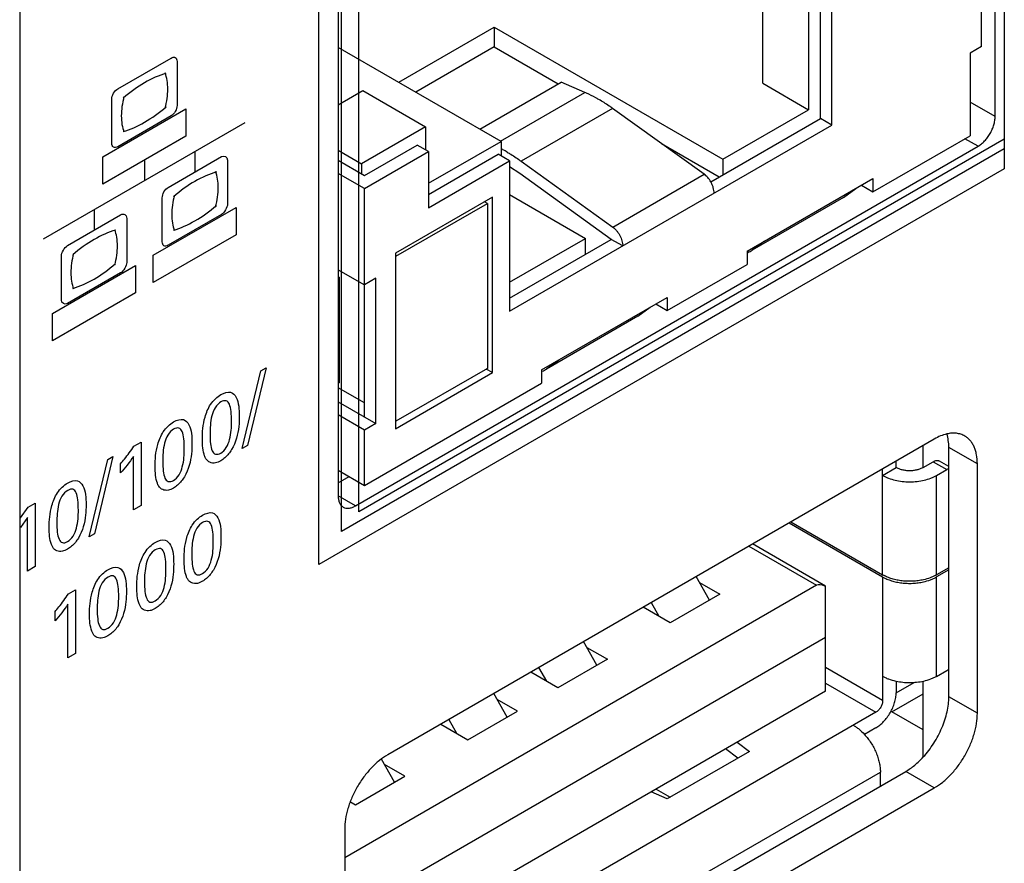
# Model space of a CAD drawing. Header units: inches. Extents: x 0 to 34, y 0 to 22.
# Tile 15 of 63: x 4.714 to 5.323, y 13.267 to 13.789. Entities that reach past the tile are written whole.
import ezdxf

# ---------------------------------------------------------------- set-up
doc = ezdxf.new("R2010")
doc.units = ezdxf.units.IN
doc.header["$LTSCALE"] = 1.87
doc.header["$MEASUREMENT"] = 0
doc.layers.get('0').update_dxf_attribs({"linetype": 'CONTINUOUS'})
doc.layers.add('02___PRT_ALL_AXES', color=7, linetype='CONTINUOUS')
doc.layers.add('DATUMCURVES', color=7, linetype='CONTINUOUS')

msp = doc.modelspace()

# ---------------------------------------------------------------- linework, layer by layer
at = {"color": 7, "linetype": 'CONTINUOUS'}
for p, q in [((4.71395, 14.292), (4.71395, 10.78118)), ((5.3092, 13.7721), (5.3092, 14.18034)), ((5.21657, 13.72352), (5.21657, 14.12195)), ((5.2095, 13.7276), (5.2095, 14.11787)), ((5.20207, 14.11358), (5.20207, 13.73311)), ((5.17379, 13.74944), (5.17379, 14.09725)), ((4.94857, 13.75005), (5.00762, 13.78414)), ((5.00762, 13.78414), (5.14904, 13.70249)), ((5.00762, 13.78414), (5.00762, 13.7719)), ((5.01186, 13.7135), (4.9111, 13.77168)), ((5.00762, 13.7719), (4.95917, 13.74392)), ((5.00762, 13.7719), (5.04719, 13.74905)), ((5.3092, 13.7721), (5.30213, 13.76802)), ((5.30213, 13.76802), (5.30213, 13.71699)), ((4.99875, 13.72108), (5.04911, 13.75016)), ((5.0637, 13.7438), (5.04911, 13.75016)), ((5.17379, 13.74944), (5.20207, 13.73311)), ((4.9111, 13.73616), (4.9263, 13.74494)), ((4.9263, 13.74494), (4.96519, 13.72248)), ((5.01155, 13.71369), (5.0637, 13.7438)), ((5.08094, 13.73385), (5.02437, 13.70119)), ((5.13753, 13.69315), (5.08094, 13.73385)), ((5.14904, 13.70249), (5.20207, 13.73311)), ((5.14162, 13.68841), (5.2095, 13.7276)), ((5.21657, 13.72352), (5.2095, 13.7276)), ((4.96519, 13.72248), (4.9256, 13.69962)), ((4.96519, 13.72248), (4.96519, 13.70819)), ((5.01717, 13.60838), (5.21657, 13.72352)), ((4.96696, 13.68758), (5.01186, 13.7135)), ((5.01186, 13.7135), (5.01186, 13.70452)), ((5.11117, 13.71211), (5.14692, 13.69147)), ((5.24203, 13.68228), (5.30213, 13.71699)), ((4.9111, 13.70799), (4.9256, 13.69962)), ((4.92736, 13.69247), (4.95989, 13.71125)), ((4.92736, 13.68431), (4.96696, 13.70717)), ((4.96696, 13.70717), (4.95989, 13.71125)), ((4.96696, 13.70717), (4.96696, 13.67247)), ((4.96696, 13.68064), (5.01009, 13.70554)), ((5.01717, 13.70146), (5.01009, 13.70554)), ((4.9111, 13.70186), (4.92736, 13.69247)), ((4.9256, 13.69962), (4.9256, 13.69349)), ((4.96696, 13.67247), (5.01717, 13.70146)), ((5.01717, 13.70146), (5.01717, 13.60838)), ((5.02437, 13.70119), (5.08096, 13.66049)), ((5.14904, 13.70249), (5.14904, 13.69269)), ((4.92736, 13.68431), (4.9111, 13.6937)), ((5.02351, 13.69358), (5.01717, 13.69777)), ((5.0801, 13.65288), (5.02351, 13.69358)), ((5.08096, 13.66049), (5.13753, 13.69315)), ((5.16424, 13.64554), (5.24203, 13.69045)), ((5.24203, 13.69045), (5.24203, 13.68228)), ((4.92736, 13.54306), (4.92736, 13.68431)), ((5.22385, 13.67879), (5.23142, 13.68433)), ((5.23496, 13.68637), (5.24203, 13.68228)), ((5.00656, 13.67901), (4.94646, 13.6443)), ((4.94681, 13.64247), (5.00338, 13.67513)), ((5.00338, 13.67513), (5.00161, 13.67615)), ((5.00338, 13.67513), (5.00338, 13.57307)), ((5.00656, 13.57042), (5.00656, 13.67901)), ((5.01717, 13.68065), (5.06419, 13.6535)), ((5.22387, 13.6788), (5.1673, 13.64614)), ((5.01717, 13.62635), (5.06419, 13.6535)), ((5.01717, 13.61655), (5.0801, 13.65288)), ((5.06419, 13.6437), (5.06419, 13.6535)), ((5.08717, 13.6488), (5.0801, 13.65288)), ((5.17485, 13.65166), (5.16728, 13.64613)), ((5.16424, 13.64554), (5.16424, 13.63737)), ((4.94646, 13.6443), (4.94646, 13.53571)), ((4.94681, 13.64247), (4.94646, 13.64267)), ((4.94681, 13.54041), (4.94681, 13.64247)), ((4.9111, 13.6341), (4.92736, 13.62471)), ((5.11475, 13.6088), (5.16424, 13.63737)), ((4.9111, 13.6298), (4.91162, 13.6295)), ((4.91162, 13.6295), (4.91162, 13.56418)), ((4.93443, 13.62879), (4.92736, 13.62471)), ((4.93443, 13.53898), (4.93443, 13.62879)), ((5.03696, 13.57205), (5.11475, 13.61696)), ((5.11475, 13.61696), (5.11475, 13.6088)), ((5.09657, 13.6053), (5.10414, 13.61084)), ((5.10768, 13.61288), (5.11475, 13.6088)), ((5.09659, 13.60531), (5.04002, 13.57265)), ((5.04757, 13.57817), (5.04, 13.57264)), ((5.00338, 13.57307), (4.94681, 13.54041)), ((5.00656, 13.57042), (5.00267, 13.57266)), ((5.03696, 13.57205), (5.03696, 13.56389)), ((4.94646, 13.53571), (5.00656, 13.57042)), ((4.92736, 13.55163), (4.9111, 13.56102)), ((4.92736, 13.5006), (5.03696, 13.56389)), ((4.9111, 13.55245), (4.93443, 13.53898)), ((4.92736, 13.53489), (4.9111, 13.54428)), ((4.93443, 13.53898), (4.92736, 13.53489)), ((4.92736, 13.5006), (4.92736, 13.53489)), ((4.94681, 13.54041), (4.94646, 13.54061)), ((5.27319, 13.51169), (5.27319, 13.52541)), ((5.24804, 13.50686), (5.25639, 13.51169)), ((5.24804, 13.44531), (5.24804, 13.51089)), ((5.25639, 13.51169), (5.25639, 13.51571)), ((5.2731, 13.51169), (5.27936, 13.5153)), ((5.27936, 13.5153), (5.28771, 13.51048)), ((5.28145, 13.50686), (5.28771, 13.51048)), ((5.28898, 13.51241), (5.2833, 13.51569)), ((5.289, 13.51105), (5.28771, 13.51048)), ((4.9111, 13.50999), (4.92736, 13.5006)), ((5.28145, 13.44531), (5.28145, 13.50686)), ((5.19014, 13.47745), (5.24804, 13.44402)), ((5.19125, 13.4781), (5.24804, 13.44531)), ((5.16522, 13.46307), (5.20712, 13.43888)), ((5.21269, 13.43832), (5.16753, 13.4644)), ((5.28898, 13.44966), (5.28145, 13.44531)), ((5.14085, 13.42955), (5.13257, 13.44422)), ((5.24804, 13.44402), (5.24804, 13.36752)), ((5.28898, 13.44837), (5.28145, 13.44402)), ((5.28145, 13.38246), (5.28145, 13.44402)), ((5.20712, 13.43888), (4.91508, 13.27026)), ((5.13465, 13.44054), (5.14727, 13.43325)), ((5.21269, 13.3733), (5.21269, 13.43833)), ((5.14727, 13.43325), (5.11664, 13.41557)), ((5.11664, 13.41557), (5.0998, 13.4253)), ((5.10474, 13.42814), (5.1095, 13.41969)), ((4.951, 13.25564), (5.21269, 13.40673)), ((5.07125, 13.38936), (5.06298, 13.40403)), ((5.06505, 13.40035), (5.07767, 13.39307)), ((5.07767, 13.39307), (5.04705, 13.37539)), ((5.04705, 13.37539), (5.0302, 13.38511)), ((5.03514, 13.38796), (5.0399, 13.37951)), ((5.24804, 13.36752), (5.21269, 13.38793)), ((5.28145, 13.38246), (5.28771, 13.38608)), ((5.28771, 13.38608), (5.289, 13.387)), ((5.21269, 13.37829), (5.24387, 13.36029)), ((5.25639, 13.37947), (5.25639, 13.37234)), ((5.25646, 13.37223), (5.26764, 13.37869)), ((5.27319, 13.3327), (5.27319, 13.37949)), ((5.21269, 13.3733), (4.951, 13.22221)), ((5.01557, 13.35721), (5.0073, 13.37189)), ((5.25383, 13.36057), (5.27319, 13.37174)), ((5.02199, 13.36092), (5.00938, 13.3682)), ((5.24387, 13.36029), (4.91508, 13.17045)), ((4.99137, 13.34324), (5.02199, 13.36092)), ((5.27319, 13.3494), (5.25383, 13.36057)), ((4.97453, 13.35296), (4.99137, 13.34324)), ((4.97946, 13.35581), (4.98423, 13.34736)), ((5.24387, 13.35064), (5.23672, 13.34651)), ((5.15803, 13.34174), (5.16556, 13.33597)), ((5.16556, 13.33597), (5.11478, 13.30665)), ((5.15839, 13.33183), (5.15086, 13.3376)), ((4.94598, 13.31703), (4.93791, 13.33133)), ((4.95239, 13.32074), (4.93978, 13.32802)), ((4.93625, 13.14409), (5.24665, 13.32332)), ((5.24665, 13.31528), (5.24665, 13.32332)), ((4.92177, 13.30305), (4.95239, 13.32074)), ((5.11478, 13.30665), (5.10477, 13.31099)), ((5.10779, 13.31273), (5.11655, 13.30767)), ((5.24662, 13.31459), (5.24665, 13.31528)), ((4.91861, 13.30488), (4.92177, 13.30305))]:
    msp.add_line(p, q, dxfattribs=at)
at = {"color": 40, "linetype": 'CONTINUOUS'}
for p, q in [((4.77469, 13.74603), (4.80762, 13.76504)), ((4.81135, 13.76289), (4.81135, 13.73567)), ((4.77096, 13.71235), (4.77096, 13.73957)), ((4.76546, 13.70402), (4.81682, 13.73368)), ((4.81682, 13.73368), (4.81682, 13.71677)), ((4.72876, 13.65322), (4.85355, 13.72527)), ((4.80762, 13.7292), (4.77469, 13.71019)), ((4.81682, 13.71677), (4.76546, 13.68711)), ((4.82234, 13.70726), (4.82234, 13.69451)), ((4.76546, 13.68711), (4.76546, 13.70402)), ((4.79115, 13.70195), (4.79115, 13.68921)), ((4.80589, 13.68505), (4.83882, 13.70406)), ((4.84255, 13.7019), (4.84255, 13.67466)), ((4.80216, 13.65134), (4.80216, 13.67858)), ((4.75995, 13.67123), (4.75995, 13.65849)), ((4.79666, 13.64302), (4.84802, 13.67268)), ((4.84802, 13.67268), (4.84802, 13.65577)), ((4.74351, 13.64902), (4.77642, 13.66803)), ((4.78016, 13.66588), (4.78016, 13.63864)), ((4.83882, 13.6682), (4.80589, 13.64919)), ((4.84802, 13.65577), (4.79666, 13.62611)), ((4.73977, 13.61531), (4.73977, 13.64256)), ((4.79666, 13.62611), (4.79666, 13.64302)), ((4.73426, 13.607), (4.78563, 13.63666)), ((4.78563, 13.63666), (4.78563, 13.61975)), ((4.77642, 13.63217), (4.74351, 13.61317)), ((4.78563, 13.61975), (4.73426, 13.59009)), ((4.73426, 13.59009), (4.73426, 13.607)), ((4.85173, 13.5235), (4.86323, 13.57152)), ((4.86642, 13.57336), (4.85497, 13.52538)), ((4.86323, 13.57152), (4.86642, 13.57336)), ((4.78466, 13.52496), (4.78904, 13.52749)), ((4.78904, 13.52749), (4.78904, 13.48821)), ((4.85497, 13.52538), (4.85173, 13.5235)), ((4.75691, 13.46876), (4.76841, 13.51677)), ((4.77161, 13.51862), (4.76015, 13.47063)), ((4.76841, 13.51677), (4.77161, 13.51862)), ((4.78432, 13.48549), (4.78432, 13.51858)), ((4.7764, 13.50833), (4.7764, 13.51401)), ((4.71437, 13.48051), (4.71911, 13.48711)), ((4.71911, 13.48711), (4.72349, 13.48964)), ((4.72349, 13.48964), (4.72349, 13.45037)), ((4.78904, 13.48821), (4.78432, 13.48549)), ((4.71877, 13.48073), (4.71437, 13.47465)), ((4.71877, 13.44764), (4.71877, 13.48073)), ((4.76015, 13.47063), (4.75691, 13.46876)), ((4.72349, 13.45037), (4.71877, 13.44764)), ((4.74408, 13.43349), (4.74845, 13.43602)), ((4.74845, 13.43602), (4.74845, 13.39674)), ((4.74374, 13.39402), (4.74374, 13.42711)), ((4.73582, 13.41686), (4.73582, 13.42254)), ((4.74845, 13.39674), (4.74374, 13.39402))]:
    msp.add_line(p, q, dxfattribs=at)
at = {"color": 7, "linetype": 'CONTINUOUS'}
for centre, radius, start, end in [((5.03218, 13.67145), 0.07892, 65.56429, 66.45844), ((4.9719, 13.63112), 0.08744, 62.05913, 62.80644), ((4.97025, 13.62802), 0.09095, 59.98251, 62.05574), ((5.14565, 13.68364), 0.0433, 295.45692, 296.04153), ((5.14568, 13.68357), 0.04323, 296.04111, 299.97996), ((4.88484, 13.76252), 0.13569, 281.16725, 281.38317), ((5.01837, 13.61015), 0.0433, 295.45692, 296.04153), ((5.0184, 13.61008), 0.04323, 296.04111, 299.97996), ((4.88484, 13.69721), 0.13569, 281.16725, 281.38317), ((5.25933, 13.46487), 0.02258, 240.0052, 241.24861), ((5.27024, 13.46472), 0.02242, 298.74686, 299.99931), ((5.24021, 13.33698), 0.02725, 59.99247, 61.6852)]:
    msp.add_arc(centre, radius, start, end, dxfattribs=at)
msp.add_ellipse((5.22197, 13.42388), major_axis=(0.01526, -0.01468), ratio=0.292717, start_param=2.470297, end_param=3.057189, dxfattribs=at)
at = {"color": 40, "linetype": 'CONTINUOUS'}
for points, knots in [([(4.80762, 13.76504), (4.80857, 13.76559), (4.81056, 13.76582), (4.81135, 13.76399), (4.81135, 13.76289)], [0, 0, 0, 0, 0.500042, 1, 1, 1, 1]), ([(4.77096, 13.73957), (4.77096, 13.74067), (4.77176, 13.74342), (4.77374, 13.74548), (4.77469, 13.74603)], [0, 0, 0, 0, 0.500379, 1, 1, 1, 1]), ([(4.81135, 13.73567), (4.81135, 13.73457), (4.81056, 13.73181), (4.80857, 13.72975), (4.80762, 13.7292)], [0, 0, 0, 0, 0.500611, 1, 1, 1, 1]), ([(4.77469, 13.71019), (4.77374, 13.70964), (4.77176, 13.70942), (4.77096, 13.71125), (4.77096, 13.71235)], [0, 0, 0, 0, 0.498968, 1, 1, 1, 1]), ([(4.80216, 13.67858), (4.80216, 13.67968), (4.80296, 13.68243), (4.80494, 13.6845), (4.80589, 13.68505)], [0, 0, 0, 0, 0.499579, 1, 1, 1, 1]), ([(4.77642, 13.66803), (4.77738, 13.66858), (4.77936, 13.66881), (4.78016, 13.66698), (4.78016, 13.66588)], [0, 0, 0, 0, 0.501009, 1, 1, 1, 1]), ([(4.80589, 13.64919), (4.80494, 13.64864), (4.80296, 13.64842), (4.80216, 13.65024), (4.80216, 13.65134)], [0, 0, 0, 0, 0.500487, 1, 1, 1, 1]), ([(4.78016, 13.63864), (4.78016, 13.63754), (4.77936, 13.63479), (4.77738, 13.63272), (4.77642, 13.63217)], [0, 0, 0, 0, 0.498926, 1, 1, 1, 1]), ([(4.82703, 13.52934), (4.82703, 13.5336), (4.82747, 13.54058), (4.83169, 13.55133), (4.83621, 13.55552), (4.83843, 13.55681)], [0, 0, 0, 0, 0.464289, 0.719421, 1, 1, 1, 1]), ([(4.83843, 13.55681), (4.84055, 13.55803), (4.84478, 13.55923), (4.84939, 13.55417), (4.84984, 13.54773), (4.84984, 13.54341)], [0, 0, 0, 0, 0.273522, 0.516366, 1, 1, 1, 1]), ([(4.84507, 13.54015), (4.84507, 13.54231), (4.84494, 13.54613), (4.84408, 13.55078), (4.84201, 13.55353), (4.8396, 13.55294), (4.83848, 13.5523)], [0, 0, 0, 0, 0.331031, 0.596086, 0.801632, 1, 1, 1, 1]), ([(4.83848, 13.5523), (4.83722, 13.55156), (4.83451, 13.54887), (4.83261, 13.54329), (4.83185, 13.53784), (4.83175, 13.53417), (4.83175, 13.53235)], [0, 0, 0, 0, 0.222541, 0.452509, 0.721558, 1, 1, 1, 1]), ([(4.80917, 13.53991), (4.81128, 13.54113), (4.81551, 13.54233), (4.82012, 13.53727), (4.82057, 13.53083), (4.82057, 13.52652)], [0, 0, 0, 0, 0.273508, 0.516352, 1, 1, 1, 1]), ([(4.84984, 13.54341), (4.84984, 13.54133), (4.84966, 13.53499), (4.84779, 13.52725), (4.84512, 13.52281)], [0, 0, 0, 0, 0.330276, 1, 1, 1, 1]), ([(4.79777, 13.51244), (4.79777, 13.5167), (4.7982, 13.52368), (4.80242, 13.53444), (4.80694, 13.53862), (4.80917, 13.53991)], [0, 0, 0, 0, 0.464276, 0.719407, 1, 1, 1, 1]), ([(4.80922, 13.5354), (4.80795, 13.53467), (4.80525, 13.53197), (4.80334, 13.5264), (4.80259, 13.52094), (4.80248, 13.51728), (4.80248, 13.51545)], [0, 0, 0, 0, 0.222522, 0.452496, 0.721552, 1, 1, 1, 1]), ([(4.81581, 13.52325), (4.81581, 13.52541), (4.81567, 13.52923), (4.81481, 13.53388), (4.81275, 13.53664), (4.81034, 13.53604), (4.80922, 13.5354)], [0, 0, 0, 0, 0.330999, 0.596014, 0.801534, 1, 1, 1, 1]), ([(4.83839, 13.52062), (4.83961, 13.52133), (4.84223, 13.52394), (4.84488, 13.53144), (4.84507, 13.53663), (4.84507, 13.54015)], [0, 0, 0, 0, 0.220746, 0.450256, 1, 1, 1, 1]), ([(4.82924, 13.51716), (4.82893, 13.5177), (4.82737, 13.52102), (4.82703, 13.52555), (4.82703, 13.52934)], [0, 0, 0, 0, 0.175019, 1, 1, 1, 1]), ([(4.83175, 13.53235), (4.83175, 13.5303), (4.83189, 13.52663), (4.83279, 13.52215), (4.83485, 13.51943), (4.83726, 13.51997), (4.83839, 13.52062)], [0, 0, 0, 0, 0.319717, 0.58519, 0.796545, 1, 1, 1, 1]), ([(4.7764, 13.51401), (4.7772, 13.51495), (4.78007, 13.51846), (4.78284, 13.52214), (4.78466, 13.52496)], [0, 0, 0, 0, 0.275077, 1, 1, 1, 1]), ([(4.80912, 13.50373), (4.81035, 13.50443), (4.81297, 13.50704), (4.81561, 13.51454), (4.81581, 13.51973), (4.81581, 13.52325)], [0, 0, 0, 0, 0.220746, 0.450256, 1, 1, 1, 1]), ([(4.82057, 13.52652), (4.82057, 13.52443), (4.82039, 13.51809), (4.81853, 13.51035), (4.81585, 13.50591)], [0, 0, 0, 0, 0.330276, 1, 1, 1, 1]), ([(4.84512, 13.52281), (4.84456, 13.52188), (4.84256, 13.51903), (4.84003, 13.51687), (4.83834, 13.51589)], [0, 0, 0, 0, 0.312501, 1, 1, 1, 1]), ([(4.83834, 13.51589), (4.83729, 13.51528), (4.83358, 13.51369), (4.83041, 13.5151), (4.82924, 13.51716)], [0, 0, 0, 0, 0.285256, 1, 1, 1, 1]), ([(4.79998, 13.50026), (4.79966, 13.5008), (4.79809, 13.50412), (4.79777, 13.50866), (4.79777, 13.51244)], [0, 0, 0, 0, 0.175079, 1, 1, 1, 1]), ([(4.80248, 13.51545), (4.80248, 13.5134), (4.80263, 13.50974), (4.80352, 13.50526), (4.80558, 13.50253), (4.80799, 13.50308), (4.80912, 13.50373)], [0, 0, 0, 0, 0.319685, 0.585117, 0.796445, 1, 1, 1, 1]), ([(4.81585, 13.50591), (4.81529, 13.50498), (4.81329, 13.50213), (4.81076, 13.49997), (4.80907, 13.49899)], [0, 0, 0, 0, 0.312309, 1, 1, 1, 1]), ([(4.73221, 13.47459), (4.73221, 13.47885), (4.73265, 13.48583), (4.73686, 13.49658), (4.74138, 13.50077), (4.74361, 13.50206)], [0, 0, 0, 0, 0.464282, 0.719412, 1, 1, 1, 1]), ([(4.74361, 13.50206), (4.74572, 13.50328), (4.74995, 13.50448), (4.75456, 13.49942), (4.75501, 13.49298), (4.75501, 13.48866)], [0, 0, 0, 0, 0.273512, 0.516356, 1, 1, 1, 1]), ([(4.75025, 13.4854), (4.75025, 13.48756), (4.75012, 13.49138), (4.74925, 13.49603), (4.74719, 13.49878), (4.74478, 13.49819), (4.74366, 13.49755)], [0, 0, 0, 0, 0.331032, 0.596088, 0.801634, 1, 1, 1, 1]), ([(4.80907, 13.49899), (4.80802, 13.49838), (4.80431, 13.49679), (4.80114, 13.4982), (4.79998, 13.50026)], [0, 0, 0, 0, 0.284942, 1, 1, 1, 1]), ([(4.74366, 13.49755), (4.74239, 13.49681), (4.73969, 13.49412), (4.73778, 13.48854), (4.73703, 13.48309), (4.73693, 13.47942), (4.73693, 13.47759)], [0, 0, 0, 0, 0.222535, 0.452507, 0.721558, 1, 1, 1, 1]), ([(4.75501, 13.48866), (4.75501, 13.48658), (4.75484, 13.48024), (4.75297, 13.4725), (4.7503, 13.46806)], [0, 0, 0, 0, 0.330278, 1, 1, 1, 1]), ([(4.74356, 13.46587), (4.74479, 13.46658), (4.74741, 13.46919), (4.75005, 13.47669), (4.75025, 13.48188), (4.75025, 13.4854)], [0, 0, 0, 0, 0.220759, 0.450269, 1, 1, 1, 1]), ([(4.81571, 13.45476), (4.81571, 13.45902), (4.81615, 13.466), (4.82036, 13.47676), (4.82488, 13.48094), (4.82711, 13.48223)], [0, 0, 0, 0, 0.464281, 0.719408, 1, 1, 1, 1]), ([(4.82711, 13.48223), (4.82923, 13.48345), (4.83346, 13.48465), (4.83806, 13.4796), (4.83852, 13.47315), (4.83852, 13.46884)], [0, 0, 0, 0, 0.273508, 0.516352, 1, 1, 1, 1]), ([(4.73442, 13.46241), (4.73411, 13.46295), (4.73254, 13.46627), (4.73221, 13.4708), (4.73221, 13.47459)], [0, 0, 0, 0, 0.175025, 1, 1, 1, 1]), ([(4.73693, 13.47759), (4.73693, 13.47555), (4.73707, 13.47188), (4.73797, 13.4674), (4.74002, 13.46468), (4.74244, 13.46522), (4.74356, 13.46587)], [0, 0, 0, 0, 0.319719, 0.585194, 0.796548, 1, 1, 1, 1]), ([(4.82716, 13.47772), (4.8259, 13.47699), (4.82319, 13.47429), (4.82128, 13.46872), (4.82053, 13.46326), (4.82043, 13.4596), (4.82043, 13.45777)], [0, 0, 0, 0, 0.222544, 0.452518, 0.721564, 1, 1, 1, 1]), ([(4.83375, 13.46557), (4.83375, 13.46773), (4.83362, 13.47155), (4.83276, 13.4762), (4.83069, 13.47896), (4.82828, 13.47837), (4.82716, 13.47772)], [0, 0, 0, 0, 0.330999, 0.596014, 0.801534, 1, 1, 1, 1]), ([(4.7503, 13.46806), (4.74974, 13.46713), (4.74774, 13.46428), (4.74521, 13.46212), (4.74352, 13.46114)], [0, 0, 0, 0, 0.312507, 1, 1, 1, 1]), ([(4.83852, 13.46884), (4.83852, 13.46675), (4.83834, 13.46042), (4.83647, 13.45267), (4.8338, 13.44824)], [0, 0, 0, 0, 0.330282, 1, 1, 1, 1]), ([(4.74352, 13.46114), (4.74246, 13.46053), (4.73876, 13.45894), (4.73558, 13.46035), (4.73442, 13.46241)], [0, 0, 0, 0, 0.285239, 1, 1, 1, 1]), ([(4.78644, 13.43786), (4.78644, 13.44212), (4.78688, 13.4491), (4.7911, 13.45986), (4.79562, 13.46405), (4.79785, 13.46533)], [0, 0, 0, 0, 0.464281, 0.719408, 1, 1, 1, 1]), ([(4.79785, 13.46533), (4.79996, 13.46655), (4.80419, 13.46776), (4.8088, 13.4627), (4.80925, 13.45625), (4.80925, 13.45194)], [0, 0, 0, 0, 0.273522, 0.516366, 1, 1, 1, 1]), ([(4.80448, 13.44867), (4.80448, 13.45083), (4.80435, 13.45466), (4.80349, 13.4593), (4.80142, 13.46206), (4.79902, 13.46147), (4.79789, 13.46082)], [0, 0, 0, 0, 0.331031, 0.596086, 0.801632, 1, 1, 1, 1]), ([(4.82707, 13.44605), (4.82829, 13.44676), (4.83091, 13.44936), (4.83355, 13.45686), (4.83375, 13.46205), (4.83375, 13.46557)], [0, 0, 0, 0, 0.220768, 0.450278, 1, 1, 1, 1]), ([(4.79789, 13.46082), (4.79663, 13.46009), (4.79393, 13.45739), (4.79202, 13.45182), (4.79127, 13.44637), (4.79116, 13.4427), (4.79116, 13.44087)], [0, 0, 0, 0, 0.222541, 0.452509, 0.721558, 1, 1, 1, 1]), ([(4.82043, 13.45777), (4.82043, 13.45573), (4.82057, 13.45206), (4.82147, 13.44758), (4.82352, 13.44485), (4.82594, 13.4454), (4.82707, 13.44605)], [0, 0, 0, 0, 0.319685, 0.585117, 0.796445, 1, 1, 1, 1]), ([(4.76858, 13.44844), (4.77069, 13.44966), (4.77492, 13.45086), (4.77953, 13.4458), (4.77998, 13.43936), (4.77998, 13.43504)], [0, 0, 0, 0, 0.273522, 0.516366, 1, 1, 1, 1]), ([(4.80925, 13.45194), (4.80925, 13.44985), (4.80907, 13.44352), (4.80721, 13.43578), (4.80453, 13.43134)], [0, 0, 0, 0, 0.330276, 1, 1, 1, 1]), ([(4.81792, 13.44258), (4.81761, 13.44312), (4.81604, 13.44644), (4.81571, 13.45098), (4.81571, 13.45476)], [0, 0, 0, 0, 0.175092, 1, 1, 1, 1]), ([(4.75718, 13.42097), (4.75718, 13.42522), (4.75762, 13.4322), (4.76183, 13.44296), (4.76635, 13.44715), (4.76858, 13.44844)], [0, 0, 0, 0, 0.46429, 0.719421, 1, 1, 1, 1]), ([(4.76863, 13.44392), (4.76736, 13.44319), (4.76466, 13.4405), (4.76275, 13.43492), (4.762, 13.42947), (4.7619, 13.4258), (4.7619, 13.42397)], [0, 0, 0, 0, 0.222522, 0.452496, 0.721552, 1, 1, 1, 1]), ([(4.77522, 13.43178), (4.77522, 13.43393), (4.77509, 13.43776), (4.77422, 13.44241), (4.77216, 13.44516), (4.76975, 13.44457), (4.76863, 13.44392)], [0, 0, 0, 0, 0.330999, 0.596014, 0.801534, 1, 1, 1, 1]), ([(4.7978, 13.42915), (4.79902, 13.42986), (4.80164, 13.43247), (4.80429, 13.43997), (4.80448, 13.44515), (4.80448, 13.44867)], [0, 0, 0, 0, 0.220768, 0.450278, 1, 1, 1, 1]), ([(4.8338, 13.44824), (4.83324, 13.4473), (4.83124, 13.44445), (4.8287, 13.44229), (4.82701, 13.44131)], [0, 0, 0, 0, 0.312334, 1, 1, 1, 1]), ([(4.78865, 13.42569), (4.78834, 13.42623), (4.78678, 13.42955), (4.78644, 13.43408), (4.78644, 13.43786)], [0, 0, 0, 0, 0.175031, 1, 1, 1, 1]), ([(4.79116, 13.44087), (4.79116, 13.43883), (4.79131, 13.43516), (4.7922, 13.43068), (4.79426, 13.42795), (4.79667, 13.4285), (4.7978, 13.42915)], [0, 0, 0, 0, 0.319725, 0.5852, 0.796549, 1, 1, 1, 1]), ([(4.82701, 13.44131), (4.82596, 13.4407), (4.82226, 13.43912), (4.81909, 13.44053), (4.81792, 13.44258)], [0, 0, 0, 0, 0.284914, 1, 1, 1, 1]), ([(4.73582, 13.42254), (4.73662, 13.42348), (4.73949, 13.42699), (4.74226, 13.43067), (4.74408, 13.43349)], [0, 0, 0, 0, 0.274833, 1, 1, 1, 1]), ([(4.76853, 13.41225), (4.76976, 13.41296), (4.77238, 13.41557), (4.77502, 13.42307), (4.77522, 13.42825), (4.77522, 13.43178)], [0, 0, 0, 0, 0.220746, 0.450256, 1, 1, 1, 1]), ([(4.77998, 13.43504), (4.77998, 13.43296), (4.77981, 13.42662), (4.77794, 13.41888), (4.77527, 13.41444)], [0, 0, 0, 0, 0.330276, 1, 1, 1, 1]), ([(4.80453, 13.43134), (4.80397, 13.43041), (4.80197, 13.42755), (4.79944, 13.42539), (4.79775, 13.42442)], [0, 0, 0, 0, 0.312517, 1, 1, 1, 1]), ([(4.79775, 13.42442), (4.7967, 13.42381), (4.79299, 13.42222), (4.78982, 13.42363), (4.78865, 13.42569)], [0, 0, 0, 0, 0.285256, 1, 1, 1, 1]), ([(4.75939, 13.40879), (4.75908, 13.40933), (4.75751, 13.41265), (4.75718, 13.41718), (4.75718, 13.42097)], [0, 0, 0, 0, 0.175079, 1, 1, 1, 1]), ([(4.7619, 13.42397), (4.7619, 13.42193), (4.76204, 13.41826), (4.76294, 13.41378), (4.76499, 13.41105), (4.76741, 13.4116), (4.76853, 13.41225)], [0, 0, 0, 0, 0.319685, 0.585117, 0.796445, 1, 1, 1, 1]), ([(4.77527, 13.41444), (4.77471, 13.41351), (4.77271, 13.41065), (4.77017, 13.40849), (4.76848, 13.40751)], [0, 0, 0, 0, 0.312309, 1, 1, 1, 1]), ([(4.76848, 13.40751), (4.76743, 13.40691), (4.76372, 13.40532), (4.76055, 13.40673), (4.75939, 13.40879)], [0, 0, 0, 0, 0.284942, 1, 1, 1, 1])]:
    msp.add_open_spline(points, degree=3, knots=knots, dxfattribs=at)
for points in [[(4.80448, 13.75558), (4.80016, 13.75432), (4.79567, 13.75235), (4.79121, 13.74978)], [(4.80562, 13.74585), (4.80562, 13.74955), (4.80505, 13.75299), (4.80397, 13.75585)], [(4.79121, 13.74978), (4.78675, 13.7472), (4.78226, 13.74399), (4.77794, 13.74025)], [(4.80397, 13.73395), (4.80505, 13.73806), (4.80562, 13.74214), (4.80562, 13.74585)], [(4.77848, 13.74119), (4.7774, 13.73708), (4.77683, 13.733), (4.77683, 13.7293)], [(4.79124, 13.72536), (4.7957, 13.72794), (4.80019, 13.73116), (4.80451, 13.73489)], [(4.77683, 13.7293), (4.77683, 13.72559), (4.7774, 13.72216), (4.77848, 13.71931)], [(4.77797, 13.71956), (4.78229, 13.72082), (4.78678, 13.72279), (4.79124, 13.72536)], [(4.83882, 13.70406), (4.84058, 13.70507), (4.84255, 13.70393), (4.84255, 13.7019)], [(4.83567, 13.69459), (4.83134, 13.69332), (4.82686, 13.69134), (4.8224, 13.68877)], [(4.8368, 13.68484), (4.8368, 13.68855), (4.83624, 13.69198), (4.83516, 13.69484)], [(4.8224, 13.68877), (4.81794, 13.6862), (4.81345, 13.68298), (4.80913, 13.67926)], [(4.83516, 13.67296), (4.83624, 13.67707), (4.8368, 13.68114), (4.8368, 13.68484)], [(4.80968, 13.68019), (4.8086, 13.67608), (4.80803, 13.672), (4.80803, 13.66831)], [(4.82244, 13.66437), (4.82689, 13.66694), (4.83138, 13.67017), (4.83571, 13.6739)], [(4.84255, 13.67466), (4.84255, 13.67263), (4.84058, 13.66921), (4.83882, 13.6682)], [(4.80803, 13.66831), (4.80803, 13.6646), (4.8086, 13.66117), (4.80968, 13.65831)], [(4.80916, 13.65856), (4.81349, 13.65983), (4.81798, 13.66179), (4.82244, 13.66437)], [(4.77329, 13.65857), (4.76896, 13.65729), (4.76447, 13.65532), (4.76001, 13.65275)], [(4.77443, 13.64883), (4.77443, 13.65253), (4.77385, 13.65596), (4.77277, 13.65882)], [(4.76001, 13.65275), (4.75555, 13.65018), (4.75107, 13.64696), (4.74674, 13.64324)], [(4.73977, 13.64256), (4.73977, 13.64459), (4.74174, 13.64801), (4.74351, 13.64902)], [(4.77277, 13.63694), (4.77385, 13.64104), (4.77443, 13.64513), (4.77443, 13.64883)], [(4.74728, 13.64416), (4.7462, 13.64006), (4.74563, 13.63598), (4.74563, 13.63228)], [(4.74563, 13.63228), (4.74563, 13.62857), (4.7462, 13.62514), (4.74728, 13.62228)], [(4.76004, 13.62834), (4.7645, 13.63091), (4.76899, 13.63414), (4.77331, 13.63787)], [(4.74677, 13.62253), (4.7511, 13.62381), (4.75558, 13.62576), (4.76004, 13.62834)], [(4.74351, 13.61317), (4.74175, 13.61215), (4.73977, 13.61328), (4.73977, 13.61531)], [(4.78432, 13.51858), (4.78194, 13.5149), (4.77921, 13.51148), (4.7764, 13.50833)], [(4.74374, 13.42711), (4.74135, 13.42343), (4.73863, 13.42001), (4.73582, 13.41686)]]:
    msp.add_open_spline(points, degree=3, dxfattribs=at)
at = {"color": 7, "linetype": 'CONTINUOUS'}
for points, knots in [([(5.07232, 13.73943), (5.0717, 13.73979), (5.06925, 13.74117), (5.06673, 13.74243), (5.06483, 13.7433)], [0, 0, 0, 0, 0.25524, 1, 1, 1, 1]), ([(5.08094, 13.73385), (5.08023, 13.73436), (5.07742, 13.73633), (5.07453, 13.73816), (5.07232, 13.73943)], [0, 0, 0, 0, 0.255353, 1, 1, 1, 1]), ([(5.01575, 13.70677), (5.01648, 13.70635), (5.01942, 13.7046), (5.02227, 13.7027), (5.02437, 13.70119)], [0, 0, 0, 0, 0.244644, 1, 1, 1, 1]), ([(5.14167, 13.68843), (5.14112, 13.68938), (5.14018, 13.6907), (5.13871, 13.69222), (5.13793, 13.69286), (5.13753, 13.69315)], [0, 0, 0, 0, 0.517829, 0.765698, 1, 1, 1, 1]), ([(5.14374, 13.68146), (5.14374, 13.68202), (5.14364, 13.68318), (5.14323, 13.68494), (5.14257, 13.68672), (5.14199, 13.68787), (5.14167, 13.68843)], [0, 0, 0, 0, 0.228195, 0.4747, 0.733946, 1, 1, 1, 1]), ([(5.08096, 13.66049), (5.0814, 13.66017), (5.08226, 13.65946), (5.08343, 13.65821), (5.08449, 13.6568), (5.08542, 13.65525), (5.08617, 13.65364), (5.08673, 13.652), (5.08708, 13.65038), (5.08717, 13.64931), (5.08717, 13.6488)], [0, 0, 0, 0, 0.118605, 0.244453, 0.374829, 0.507116, 0.638432, 0.765955, 0.887261, 1, 1, 1, 1]), ([(5.2731, 13.51169), (5.27253, 13.51136), (5.27128, 13.51077), (5.26924, 13.51015), (5.26703, 13.50977), (5.26475, 13.50965), (5.26246, 13.50977), (5.26025, 13.51015), (5.25822, 13.51077), (5.25697, 13.51136), (5.25639, 13.51169)], [0, 0, 0, 0, 0.114075, 0.237359, 0.366988, 0.5, 0.633013, 0.762641, 0.885925, 1, 1, 1, 1]), ([(5.27936, 13.5153), (5.27971, 13.5155), (5.28039, 13.51583), (5.28145, 13.51609), (5.28229, 13.51606), (5.28289, 13.5159), (5.28317, 13.51577), (5.2833, 13.51569)], [0, 0, 0, 0, 0.289327, 0.548709, 0.781668, 0.891837, 1, 1, 1, 1]), ([(5.24804, 13.50686), (5.2486, 13.50654), (5.24977, 13.50593), (5.2523, 13.50485), (5.25576, 13.5038), (5.26017, 13.50304), (5.26475, 13.50278), (5.26932, 13.50304), (5.27373, 13.5038), (5.27719, 13.50485), (5.27972, 13.50593), (5.28089, 13.50654), (5.28145, 13.50686)], [0, 0, 0, 0, 0.055792, 0.11419, 0.237393, 0.366996, 0.5, 0.633004, 0.762607, 0.88581, 0.944208, 1, 1, 1, 1]), ([(5.24804, 13.44402), (5.24887, 13.44354), (5.25065, 13.44266), (5.25352, 13.44161), (5.25661, 13.44081), (5.25988, 13.44027), (5.26324, 13.44001), (5.26663, 13.44002), (5.26998, 13.44032), (5.27218, 13.4407), (5.27326, 13.44094)], [0, 0, 0, 0, 0.110916, 0.228918, 0.352569, 0.480443, 0.610933, 0.742233, 0.87252, 1, 1, 1, 1]), ([(5.27326, 13.44223), (5.27221, 13.44199), (5.27006, 13.44162), (5.26678, 13.44132), (5.26346, 13.44129), (5.26017, 13.44153), (5.25696, 13.44203), (5.25391, 13.44278), (5.25107, 13.44378), (5.2493, 13.44461), (5.24847, 13.44507)], [0, 0, 0, 0, 0.127047, 0.256869, 0.387757, 0.517971, 0.645784, 0.769639, 0.888167, 1, 1, 1, 1]), ([(5.28102, 13.44507), (5.28045, 13.44475), (5.27926, 13.44416), (5.27669, 13.44312), (5.27465, 13.44254), (5.27326, 13.44223)], [0, 0, 0, 0, 0.235726, 0.481952, 1, 1, 1, 1]), ([(5.27326, 13.44094), (5.27474, 13.44127), (5.2769, 13.4419), (5.2796, 13.44303), (5.28085, 13.44368), (5.28145, 13.44402)], [0, 0, 0, 0, 0.519692, 0.765603, 1, 1, 1, 1]), ([(5.25632, 13.37937), (5.25482, 13.3797), (5.25264, 13.38033), (5.24991, 13.38147), (5.24864, 13.38212), (5.24804, 13.38246)], [0, 0, 0, 0, 0.519809, 0.765707, 1, 1, 1, 1]), ([(5.28145, 13.38246), (5.28085, 13.38212), (5.2796, 13.38148), (5.2769, 13.38034), (5.27474, 13.37972), (5.27326, 13.37939)], [0, 0, 0, 0, 0.234397, 0.480308, 1, 1, 1, 1]), ([(5.27326, 13.37939), (5.27189, 13.37908), (5.26907, 13.37862), (5.26479, 13.37839), (5.26051, 13.37861), (5.2577, 13.37906), (5.25632, 13.37937)], [0, 0, 0, 0, 0.247081, 0.499874, 0.752732, 1, 1, 1, 1]), ([(5.24387, 13.35064), (5.24472, 13.35114), (5.24642, 13.35232), (5.24875, 13.3545), (5.2509, 13.35708), (5.25278, 13.35996), (5.25433, 13.36303), (5.25549, 13.36618), (5.25621, 13.36929), (5.25639, 13.37135), (5.25639, 13.37234)], [0, 0, 0, 0, 0.114126, 0.237351, 0.366978, 0.500006, 0.633033, 0.762657, 0.885879, 1, 1, 1, 1]), ([(5.24804, 13.36752), (5.24804, 13.36719), (5.24798, 13.3665), (5.24774, 13.36546), (5.24735, 13.36441), (5.24684, 13.36339), (5.24621, 13.36243), (5.24549, 13.36157), (5.24472, 13.36085), (5.24415, 13.36045), (5.24387, 13.36029)], [0, 0, 0, 0, 0.113952, 0.237326, 0.367046, 0.499994, 0.632944, 0.762666, 0.886043, 1, 1, 1, 1]), ([(5.22995, 13.35225), (5.23055, 13.3519), (5.23174, 13.35113), (5.2341, 13.34934), (5.23573, 13.34776), (5.23677, 13.34662)], [0, 0, 0, 0, 0.234293, 0.480191, 1, 1, 1, 1]), ([(5.23677, 13.34662), (5.23751, 13.34581), (5.23894, 13.3441), (5.24086, 13.34135), (5.24256, 13.33843), (5.244, 13.3354), (5.24516, 13.33231), (5.246, 13.32924), (5.24652, 13.32624), (5.24665, 13.32427), (5.24665, 13.32332)], [0, 0, 0, 0, 0.127581, 0.257916, 0.389223, 0.519688, 0.647521, 0.77113, 0.889098, 1, 1, 1, 1])]:
    msp.add_open_spline(points, degree=3, knots=knots, dxfattribs=at)
at = {"layer": '02___PRT_ALL_AXES', "color": 7, "linetype": 'CONTINUOUS'}
for p, q in [((5.31769, 13.72885), (5.31769, 14.24323)), ((4.9111, 14.00847), (4.9111, 13.49409)), ((5.31769, 13.72885), (5.30213, 13.73783)), ((5.30708, 13.71048), (5.29897, 13.71516)), ((4.92171, 13.48797), (5.30708, 13.71048)), ((5.27999, 13.52934), (4.94175, 13.33404)), ((5.30666, 13.51394), (5.28898, 13.52415)), ((5.28898, 13.36985), (5.28898, 13.52415)), ((5.30666, 13.35965), (5.30666, 13.51394)), ((4.9111, 13.50226), (4.9178, 13.50613)), ((4.92171, 13.48797), (4.9111, 13.49409)), ((5.30666, 13.35965), (5.28898, 13.36985)), ((4.92407, 13.12836), (5.26231, 13.32366)), ((5.27999, 13.31345), (5.26231, 13.32366)), ((4.94175, 13.11816), (5.27999, 13.31345)), ((4.91508, 13.28785), (4.91508, 13.13355))]:
    msp.add_line(p, q, dxfattribs=at)
for points, knots in [([(5.30708, 13.71048), (5.30781, 13.7109), (5.30924, 13.7119), (5.31121, 13.71375), (5.31303, 13.71593), (5.31463, 13.71837), (5.31594, 13.72097), (5.31692, 13.72363), (5.31753, 13.72627), (5.31769, 13.72801), (5.31769, 13.72885)], [0, 0, 0, 0, 0.114124, 0.237348, 0.366976, 0.500006, 0.633035, 0.76266, 0.885881, 1, 1, 1, 1]), ([(5.28774, 13.53248), (5.28643, 13.53218), (5.28376, 13.53131), (5.28125, 13.53006), (5.27999, 13.52934)], [0, 0, 0, 0, 0.479698, 1, 1, 1, 1]), ([(5.29885, 13.5312), (5.29808, 13.53165), (5.29641, 13.53239), (5.29367, 13.53297), (5.29073, 13.53302), (5.28875, 13.53271), (5.28774, 13.53248)], [0, 0, 0, 0, 0.234285, 0.4754, 0.729167, 1, 1, 1, 1]), ([(5.28898, 13.52415), (5.28898, 13.5256), (5.28881, 13.5284), (5.28823, 13.53115), (5.28784, 13.53243)], [0, 0, 0, 0, 0.520295, 1, 1, 1, 1]), ([(5.30666, 13.51394), (5.30666, 13.51585), (5.30644, 13.51866), (5.30558, 13.52218), (5.3047, 13.52453), (5.30358, 13.52664), (5.30223, 13.52847), (5.30066, 13.53002), (5.29947, 13.53085), (5.29885, 13.5312)], [0, 0, 0, 0, 0.289244, 0.422565, 0.548512, 0.667888, 0.781862, 0.891953, 1, 1, 1, 1]), ([(4.9111, 13.49409), (4.9111, 13.49333), (4.91121, 13.49189), (4.9118, 13.4899), (4.91279, 13.48829), (4.91371, 13.48751), (4.91421, 13.48723)], [0, 0, 0, 0, 0.289701, 0.549085, 0.782214, 1, 1, 1, 1]), ([(4.91421, 13.48723), (4.9147, 13.48694), (4.91584, 13.48653), (4.91773, 13.48648), (4.91974, 13.48697), (4.92105, 13.48759), (4.92171, 13.48797)], [0, 0, 0, 0, 0.21778, 0.450908, 0.710294, 1, 1, 1, 1]), ([(5.27322, 13.33264), (5.2744, 13.33394), (5.27667, 13.33667), (5.27974, 13.34106), (5.28245, 13.34573), (5.28475, 13.35057), (5.2866, 13.35549), (5.28795, 13.3604), (5.28878, 13.36518), (5.28898, 13.36833), (5.28898, 13.36985)], [0, 0, 0, 0, 0.127605, 0.257943, 0.389242, 0.519705, 0.647555, 0.771137, 0.889065, 1, 1, 1, 1]), ([(5.27999, 13.31345), (5.28182, 13.31451), (5.28542, 13.31704), (5.29039, 13.32168), (5.29496, 13.32717), (5.29897, 13.33329), (5.30227, 13.33983), (5.30474, 13.34653), (5.30628, 13.35315), (5.30666, 13.35754), (5.30666, 13.35965)], [0, 0, 0, 0, 0.114147, 0.237336, 0.36698, 0.500006, 0.633032, 0.762673, 0.885858, 1, 1, 1, 1]), ([(4.94175, 13.33404), (4.93992, 13.33299), (4.93632, 13.33046), (4.93136, 13.32581), (4.92678, 13.32033), (4.92277, 13.3142), (4.91947, 13.30766), (4.91701, 13.30096), (4.91547, 13.29434), (4.91508, 13.28995), (4.91508, 13.28785)], [0, 0, 0, 0, 0.114147, 0.237336, 0.36698, 0.500006, 0.633032, 0.762673, 0.885858, 1, 1, 1, 1]), ([(5.26231, 13.32366), (5.26327, 13.32421), (5.26519, 13.32544), (5.26894, 13.32831), (5.27156, 13.33083), (5.27322, 13.33264)], [0, 0, 0, 0, 0.234402, 0.480288, 1, 1, 1, 1])]:
    msp.add_open_spline(points, degree=3, knots=knots, dxfattribs=at)
at = {"layer": 'DATUMCURVES', "color": 4, "linetype": 'CONTINUOUS'}
for p, q in [((5.32334, 14.25994), (5.32334, 13.70882)), ((4.91322, 13.47203), (4.91322, 14.02314)), ((4.92383, 13.48427), (4.92383, 14.02314)), ((5.32334, 13.71495), (4.92383, 13.48427)), ((5.32334, 13.70882), (4.91322, 13.47203))]:
    msp.add_line(p, q, dxfattribs=at)
at = {"layer": 'DATUMCURVES', "color": 1, "linetype": 'CONTINUOUS'}
for p, q in [((4.89908, 13.45161), (4.89908, 14.02722)), ((5.32334, 13.70882), (5.32334, 13.69658)), ((5.32334, 13.69658), (4.89908, 13.45161))]:
    msp.add_line(p, q, dxfattribs=at)

doc.saveas('drawing.dxf')
